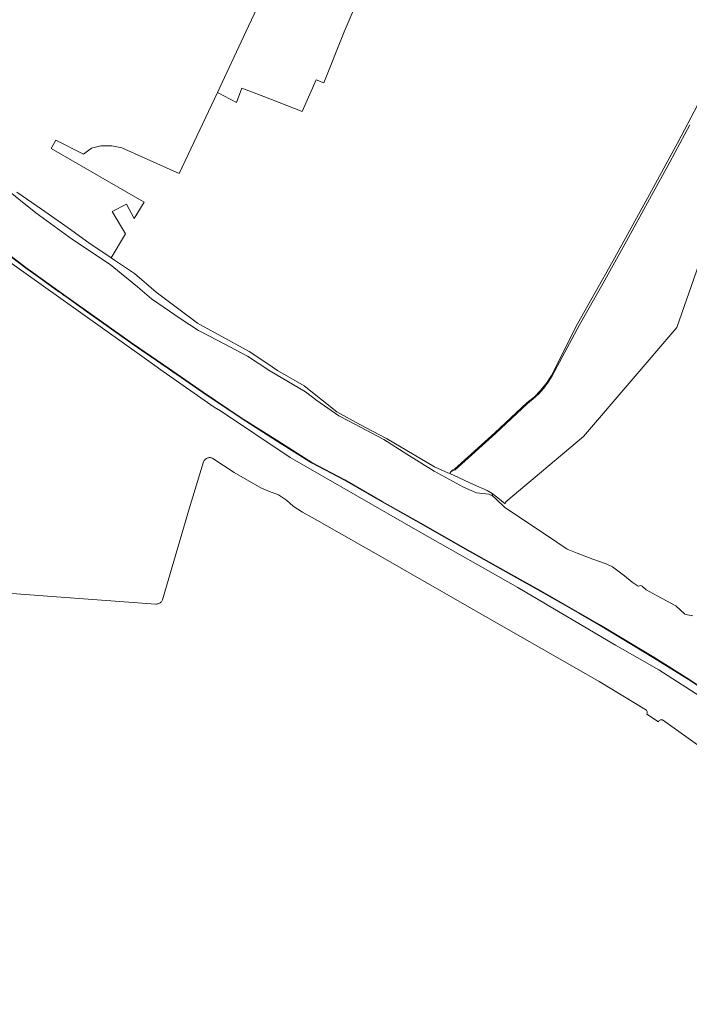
# Model space of a CAD drawing. Header units: metres. Extents: x 125158 to 132124, y 450612 to 454469.
# Tile 103 of 173: x 128945 to 129239, y 451573 to 452005. Entities that reach past the tile are written whole.
import ezdxf

# ---------------------------------------------------------------- set-up
doc = ezdxf.new("R2010")
doc.units = ezdxf.units.M
doc.linetypes.add('IE-TERREINAFSCHEIDING', pattern=[10, 8, -2])
for name, color, linetype, lineweight in [('B-XX-IE-TERREINAFSCHEIDING-G', 8, 'IE-TERREINAFSCHEIDING', 18), ('B-XX-IE-TERREINAFSCHEIDING-GV', 8, 'Continuous', 18), ('B-XX-OG-TERREIN_CULTUURSCHEIDING-GV', 8, 'Continuous', 18), ('B-XX-OG-WATER-GV', 8, 'Continuous', 18), ('B-XX-OG-WATER_SLOOT-GV', 8, 'Continuous', 18)]:
    doc.layers.add(name, color=color, linetype=linetype, lineweight=lineweight)

msp = doc.modelspace()

# ---------------------------------------------------------------- linework, layer by layer
at = {"layer": 'B-XX-IE-TERREINAFSCHEIDING-G'}
msp.add_lwpolyline([(128856.1, 451960.4), (128863.99, 451956.1), (128873.74, 451950.51), (128882.51, 451944.69), (128895.25, 451935.97), (128906.8, 451927.31), (128918.79, 451918.41), (128933.87, 451907.09), (128947.98, 451896.44), (128965.59, 451883.87), (128980.13, 451873.48), (128994.83, 451863.14), (129010.59, 451852.25), (129013.6, 451850.16)], dxfattribs=at)
at = {"layer": 'B-XX-IE-TERREINAFSCHEIDING-GV'}
for points in [[(128933.87, 451907.09), (128947.98, 451896.44), (128965.59, 451883.87), (128980.13, 451873.48), (128994.83, 451863.14), (129010.59, 451852.25), (129025.74, 451841.74), (129042.54, 451830.49), (129058.58, 451820.33), (129073.45, 451810.94), (129088, 451803.25), (129104.42, 451793.84), (129122.63, 451783.54), (129140.75, 451773.17), (129155.07, 451765.18), (129174.04, 451754.55), (129191.01, 451744.78), (129200.14, 451739.53), (129223.53, 451725.46), (129238.88, 451715.95), (129245.3, 451711.65)], [(129245.41, 451711.82), (129238.99, 451716.11), (129223.63, 451725.63), (129200.24, 451739.7), (129174.13, 451754.72), (129155.17, 451765.35), (129140.85, 451773.34), (129122.73, 451783.71), (129104.52, 451794.02), (129088.09, 451803.42), (129073.55, 451811.12), (129058.68, 451820.5), (129042.65, 451830.66), (129025.85, 451841.9), (129010.7, 451852.41), (128994.95, 451863.3), (128980.25, 451873.64), (128965.7, 451884.04), (128948.1, 451896.6), (128933.99, 451907.24)]]:
    msp.add_lwpolyline(points, dxfattribs=at)
at = {"layer": 'B-XX-OG-TERREIN_CULTUURSCHEIDING-GV'}
for points in [[(128944.13, 451929.6), (128954.95, 451922.21), (128966.68, 451914.05), (128975.74, 451907.37), (128985.59, 451900.8), (128991.78, 451911.33), (128986.01, 451921.19), (128992.34, 451924.35), (128995.68, 451918.03), (128999.96, 451925.28), (128959.22, 451948.73), (128961.26, 451952.45), (128973.41, 451946.23), (128976.89, 451948.91), (128980.99, 451950.03), (128985.82, 451950.03), (128990.29, 451949.1), (129000, 451944.71), (129015.41, 451937.75), (129032.15, 451973.33), (129044.71, 452000), (129070.14, 452054.03)], [(129070.14, 452054.03), (129044.71, 452000), (129032.15, 451973.33), (129040.56, 451969.03), (129042.93, 451975.25), (129052.51, 451971.59), (129069.41, 451965.06), (129075.54, 451978.89), (129078.9, 451977.6), (129087.77, 452000), (129096.77, 452020.84)], [(129096.77, 452020.84), (129087.77, 452000), (129078.9, 451977.6), (129075.54, 451978.89), (129069.41, 451965.06), (129052.51, 451971.59), (129042.93, 451975.25), (129040.56, 451969.03), (129032.15, 451973.33), (129015.41, 451937.75), (129000, 451944.71), (128990.29, 451949.1), (128985.82, 451950.03), (128980.99, 451950.03), (128976.89, 451948.91), (128973.41, 451946.23), (128961.26, 451952.45), (128959.22, 451948.73), (128999.96, 451925.28), (128995.68, 451918.03), (128992.34, 451924.35), (128986.01, 451921.19), (128991.78, 451911.33), (128985.59, 451900.8), (128987.06, 451899.83), (128995.78, 451894.02), (129005.23, 451885.72), (129023.39, 451872.15), (129026.04, 451870.71), (129032.77, 451867.06), (129046.14, 451859.7), (129053.82, 451854.6), (129058.58, 451851.44), (129070.21, 451844.67), (129084.52, 451833.36), (129094.67, 451827.7), (129106.31, 451821.58), (129127.43, 451809.24), (129133.24, 451806.59), (129134.12, 451806.19), (129134.62, 451807.01), (129134.95, 451807.56), (129135.54, 451807.81), (129136.24, 451808.2), (129153.9, 451824.11), (129167.96, 451837.21), (129171.13, 451839.79), (129173.99, 451842.67), (129176.53, 451845.83), (129178.72, 451849.25), (129190.15, 451871.88), (129205.63, 451899.4), (129220.89, 451927.05), (129234.21, 451951.48), (129247.26, 451976.06)], [(128936.67, 451933.21), (128952.46, 451920.56), (128968.53, 451908.89), (128985.09, 451897.85), (128997.04, 451888.05), (129003.24, 451882.78), (129016.34, 451873.91), (129023.87, 451869), (129032.41, 451864.61), (129045.33, 451857.66), (129055.24, 451851.3), (129070.79, 451842), (129075.74, 451838.2), (129085.42, 451831.47), (129089.68, 451829.41), (129100.16, 451823.73), (129105.19, 451821.09), (129115.24, 451814.71), (129127.34, 451807.33), (129140.1, 451800.26), (129145.89, 451797.8), (129151.26, 451797.22), (129152.95, 451796.52), (129152.78, 451797.49), (129150.48, 451798.75), (129144.62, 451801.4), (129134.12, 451806.19), (129133.24, 451806.59), (129127.43, 451809.24), (129106.31, 451821.58), (129094.67, 451827.7), (129084.52, 451833.36), (129070.21, 451844.67), (129058.58, 451851.44), (129053.82, 451854.6), (129046.14, 451859.7), (129032.77, 451867.06), (129026.04, 451870.71), (129023.39, 451872.15), (129005.23, 451885.72), (128995.78, 451894.02), (128987.06, 451899.83), (128985.59, 451900.8), (128975.74, 451907.37), (128966.68, 451914.05), (128954.95, 451922.21), (128944.13, 451929.6)], [(128919.07, 451914.42), (129000, 451856.99), (129008.37, 451851.05), (129030.73, 451835.3), (129033.51, 451833.8), (129064.07, 451813.3), (129121.09, 451780.49), (129163.95, 451756.28), (129206.94, 451731.01), (129225.86, 451720.16), (129245.97, 451707.2), (129262.11, 451695.16), (129276.4, 451684.05), (129300.48, 451663.15), (129327.86, 451631.66), (129360.27, 451589.59), (129395.73, 451539.19)], [(129395.73, 451539.19), (129360.27, 451589.59), (129327.86, 451631.66), (129300.48, 451663.15), (129276.4, 451684.05), (129262.11, 451695.16), (129245.97, 451707.2), (129225.86, 451720.16), (129206.94, 451731.01), (129163.95, 451756.28), (129121.09, 451780.49), (129064.07, 451813.3), (129033.51, 451833.8), (129030.73, 451835.3), (129008.37, 451851.05), (129000, 451856.99), (128919.07, 451914.42)], [(129245.3, 451711.65), (129238.88, 451715.95), (129223.53, 451725.46), (129200.14, 451739.53), (129191.01, 451744.78), (129174.04, 451754.55), (129155.07, 451765.18), (129140.75, 451773.17), (129122.63, 451783.54), (129104.42, 451793.84), (129088, 451803.25), (129073.45, 451810.94), (129058.58, 451820.33), (129042.54, 451830.49), (129025.74, 451841.74), (129010.59, 451852.25), (128994.83, 451863.14), (128980.13, 451873.48), (128965.59, 451883.87), (128947.98, 451896.44), (128933.87, 451907.09)], [(128881.24, 451758.09), (128961.5, 451752.17), (129005.18, 451748.95), (129005.5, 451748.97), (129005.83, 451749.02), (129006.16, 451749.11), (129006.47, 451749.23), (129006.77, 451749.38), (129007.06, 451749.56), (129007.32, 451749.77), (129007.57, 451750), (129007.78, 451750.26), (129007.97, 451750.54), (129008.11, 451750.79), (129019.73, 451790.73), (129026.11, 451811.4), (129026.23, 451811.67), (129026.37, 451811.92), (129026.54, 451812.15), (129026.73, 451812.36), (129026.94, 451812.55), (129027.17, 451812.73), (129027.41, 451812.87), (129027.67, 451812.99), (129027.93, 451813.09), (129028.21, 451813.16), (129028.49, 451813.2), (129028.78, 451813.21), (129029.06, 451813.19), (129029.34, 451813.15), (129029.62, 451813.07), (129029.88, 451812.97), (129030.14, 451812.84), (129039.59, 451806.69), (129051.17, 451799.92), (129055, 451798.41), (129059.03, 451796.84), (129062.48, 451794.49), (129065.48, 451791.87), (129069.45, 451789.22), (129073.69, 451786.89), (129103.89, 451769.85), (129143.62, 451747.1), (129199.65, 451714.99), (129220.43, 451702.49), (129220.63, 451702.13), (129220.73, 451701.82), (129220.77, 451701.51), (129220.75, 451701.19), (129220.66, 451700.88), (129220.56, 451700.67), (129225.68, 451697.35), (129225.69, 451697.37), (129225.87, 451697.63), (129226.09, 451697.84), (129226.34, 451698.01), (129226.63, 451698.14), (129226.93, 451698.2), (129227.24, 451698.21), (129227.49, 451698.17), (129245.99, 451685.09)]]:
    msp.add_lwpolyline(points, dxfattribs=at)
at = {"layer": 'B-XX-OG-WATER-GV'}
for points in [[(129239.51, 451959.2), (129230.71, 451942.85), (129221.8, 451926.58), (129211.65, 451908.13), (129201.4, 451889.74), (129191.05, 451871.4), (129179.06, 451849.05), (129177.32, 451846.27), (129175.35, 451843.65), (129173.17, 451841.21), (129170.78, 451838.96), (129168.22, 451836.92), (129154.16, 451823.82), (129136.47, 451807.88), (129135.84, 451807.52), (129135.18, 451807.22), (129134.62, 451807.01), (129134.12, 451806.19), (129144.62, 451801.4), (129150.48, 451798.75), (129152.78, 451797.49), (129155.28, 451795.56), (129158.42, 451792.96), (129158.45, 451793.09), (129158.51, 451793.29), (129158.59, 451793.48), (129158.68, 451793.66), (129158.8, 451793.84), (129192.89, 451822.52), (129233.74, 451870.24), (129246.61, 451907.14)], [(129240.87, 451743.82), (129238.45, 451744.22), (129237.33, 451744.59), (129233.31, 451748.19), (129225.17, 451752.57), (129220.31, 451755.15), (129218.55, 451756.88), (129217.95, 451757.07), (129216.82, 451756.78), (129214.2, 451758.63), (129210.81, 451761.31), (129205.56, 451765.26), (129202.73, 451766.62), (129196.86, 451768.69), (129190.1, 451771.24), (129185.62, 451773.08), (129176.65, 451779.13), (129169.27, 451784.02), (129162.98, 451788.33), (129158.29, 451791.29), (129154.28, 451795.28), (129152.95, 451796.52), (129151.26, 451797.22), (129145.89, 451797.8), (129140.1, 451800.26), (129127.34, 451807.33), (129115.24, 451814.71), (129105.19, 451821.09), (129100.16, 451823.73), (129089.68, 451829.41), (129085.42, 451831.47), (129075.74, 451838.2), (129070.79, 451842), (129055.24, 451851.3), (129045.33, 451857.66), (129032.41, 451864.61), (129023.87, 451869), (129016.34, 451873.91), (129003.24, 451882.78), (128997.04, 451888.05), (128985.09, 451897.85), (128968.53, 451908.89), (128952.46, 451920.56), (128936.67, 451933.21)], [(128933.99, 451907.24), (128948.1, 451896.6), (128965.7, 451884.04), (128980.25, 451873.64), (128994.95, 451863.3), (129010.7, 451852.41), (129025.85, 451841.9), (129042.65, 451830.66), (129058.68, 451820.5), (129073.55, 451811.12), (129088.09, 451803.42), (129104.52, 451794.02), (129122.73, 451783.71), (129140.85, 451773.34), (129155.17, 451765.35), (129174.13, 451754.72), (129200.24, 451739.7), (129223.63, 451725.63), (129238.99, 451716.11), (129245.41, 451711.82)]]:
    msp.add_lwpolyline(points, dxfattribs=at)
at = {"layer": 'B-XX-OG-WATER_SLOOT-GV'}
msp.add_lwpolyline([(129247.26, 451976.06), (129234.21, 451951.48), (129220.89, 451927.05), (129205.63, 451899.4), (129190.15, 451871.88), (129178.72, 451849.25), (129176.53, 451845.83), (129173.99, 451842.67), (129171.13, 451839.79), (129167.96, 451837.21), (129153.9, 451824.11), (129136.24, 451808.2), (129135.54, 451807.81), (129134.95, 451807.56), (129134.62, 451807.01), (129135.18, 451807.22), (129135.84, 451807.52), (129136.47, 451807.88), (129154.16, 451823.82), (129168.22, 451836.92), (129170.78, 451838.96), (129173.17, 451841.21), (129175.35, 451843.65), (129177.32, 451846.27), (129179.06, 451849.05), (129191.05, 451871.4), (129201.4, 451889.74), (129211.65, 451908.13), (129221.8, 451926.58), (129230.71, 451942.85), (129239.51, 451959.2)], dxfattribs=at)

doc.saveas('drawing.dxf')
